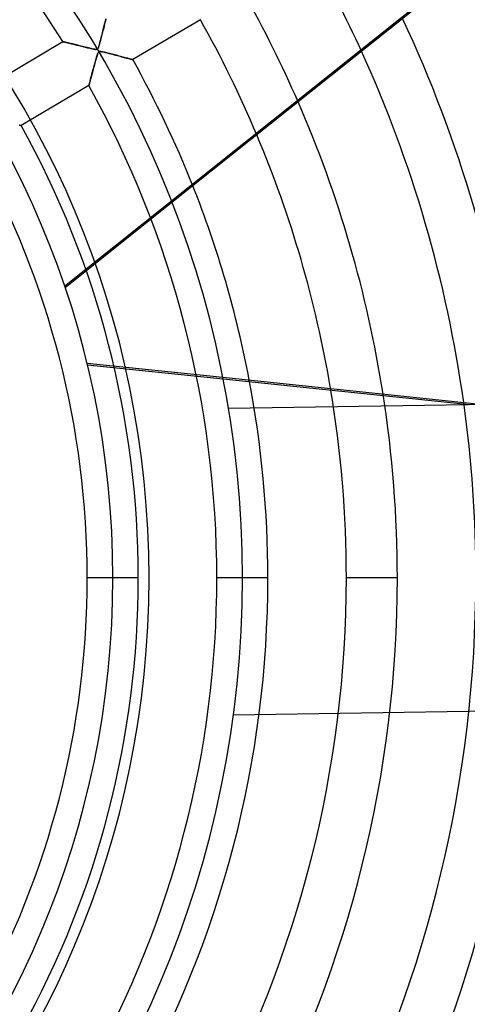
# Model space of a CAD drawing. Header units: millimetres. Extents: x -625 to 625, y -625 to 625.
# Tile 46 of 59: x 159 to 247, y -83 to 109. Entities that reach past the tile are written whole.
import ezdxf

# ---------------------------------------------------------------- set-up
doc = ezdxf.new("R2010")
doc.units = ezdxf.units.MM
doc.layers.add('HIDDEN', color=7, linetype='Continuous')
doc.layers.add('THICK', color=7, linetype='Continuous')

msp = doc.modelspace()

# ---------------------------------------------------------------- linework, layer by layer
at = {"layer": 'HIDDEN'}
for p, q in [((167.84, 57.06), (251.27, 123.6)), ((175.54, 107.75), (175.61, 108.02)), ((175.61, 108.04), (175.55, 107.79)), ((175.67, 108.29), (175.61, 108.04)), ((175.61, 108.02), (175.67, 108.27)), ((175.73, 108.52), (175.67, 108.29)), ((175.67, 108.27), (175.73, 108.5)), ((175.79, 108.74), (175.73, 108.52)), ((175.73, 108.5), (175.78, 108.72)), ((175.78, 108.72), (175.83, 108.92)), ((175.84, 108.95), (175.79, 108.74)), ((175.83, 108.92), (175.88, 109.11)), ((175.89, 109.14), (175.84, 108.95)), ((175.88, 109.11), (175.92, 109.28)), ((175.93, 109.32), (175.89, 109.14)), ((194.39, 109.15), (181.17, 101.34)), ((175, 105.61), (175.08, 105.94)), ((175.07, 105.91), (175, 105.64)), ((175.14, 106.18), (175.07, 105.91)), ((175.08, 105.94), (175.17, 106.27)), ((175.21, 106.45), (175.14, 106.18)), ((175.17, 106.27), (175.25, 106.58)), ((175.28, 106.72), (175.21, 106.45)), ((175.25, 106.58), (175.32, 106.89)), ((175.35, 106.99), (175.28, 106.72)), ((175.32, 106.89), (175.4, 107.19)), ((175.42, 107.26), (175.35, 106.99)), ((175.4, 107.19), (175.47, 107.48)), ((175.49, 107.53), (175.42, 107.26)), ((175.47, 107.48), (175.54, 107.75)), ((175.55, 107.79), (175.49, 107.53)), ((154.28, 97.05), (167.49, 104.86)), ((167.5, 104.86), (167.49, 104.86)), ((167.49, 104.86), (167.5, 104.86)), ((167.54, 104.85), (167.5, 104.86)), ((167.5, 104.86), (167.53, 104.85)), ((167.53, 104.85), (167.57, 104.84)), ((167.6, 104.84), (167.54, 104.85)), ((167.57, 104.84), (167.64, 104.83)), ((167.67, 104.82), (167.6, 104.84)), ((167.64, 104.83), (167.72, 104.81)), ((167.77, 104.79), (167.67, 104.82)), ((167.72, 104.81), (167.81, 104.79)), ((167.89, 104.77), (167.77, 104.79)), ((167.81, 104.79), (167.92, 104.76)), ((168.03, 104.73), (167.89, 104.77)), ((167.92, 104.76), (168.04, 104.73)), ((168.19, 104.69), (168.03, 104.73)), ((168.04, 104.73), (168.18, 104.7)), ((168.18, 104.7), (168.32, 104.66)), ((168.36, 104.65), (168.19, 104.69)), ((168.32, 104.66), (168.48, 104.62)), ((168.54, 104.61), (168.36, 104.65)), ((168.48, 104.62), (168.65, 104.58)), ((168.74, 104.56), (168.54, 104.61)), ((168.65, 104.58), (168.82, 104.54)), ((168.95, 104.51), (168.74, 104.56)), ((168.82, 104.54), (169.01, 104.49)), ((169.17, 104.45), (168.95, 104.51)), ((169.01, 104.49), (169.2, 104.45)), ((169.4, 104.4), (169.17, 104.45)), ((169.2, 104.45), (169.39, 104.4)), ((169.39, 104.4), (169.6, 104.35)), ((169.64, 104.34), (169.4, 104.4)), ((169.6, 104.35), (169.8, 104.3)), ((169.9, 104.28), (169.64, 104.34)), ((169.8, 104.3), (170.02, 104.25)), ((170.16, 104.21), (169.9, 104.28)), ((170.02, 104.25), (170.24, 104.19)), ((170.43, 104.14), (170.16, 104.21)), ((170.24, 104.19), (170.46, 104.14)), ((170.72, 104.07), (170.43, 104.14)), ((170.46, 104.14), (170.68, 104.08)), ((170.68, 104.08), (170.91, 104.03)), ((171.01, 104), (170.72, 104.07)), ((170.91, 104.03), (171.14, 103.97)), ((171.32, 103.93), (171.01, 104)), ((171.14, 103.97), (171.38, 103.91)), ((174.55, 104.01), (174.5, 103.85)), ((174.51, 103.88), (174.58, 104.09)), ((174.61, 104.2), (174.55, 104.01)), ((174.58, 104.09), (174.65, 104.34)), ((174.67, 104.4), (174.61, 104.2)), ((174.65, 104.34), (174.74, 104.63)), ((174.74, 104.63), (174.67, 104.4)), ((174.74, 104.63), (174.82, 104.94)), ((174.8, 104.87), (174.74, 104.63)), ((174.87, 105.12), (174.8, 104.87)), ((174.82, 104.94), (174.91, 105.28)), ((174.94, 105.38), (174.87, 105.12)), ((174.91, 105.28), (175, 105.61)), ((175, 105.64), (174.94, 105.38)), ((171.63, 103.85), (171.32, 103.93)), ((171.38, 103.91), (171.61, 103.85)), ((171.61, 103.85), (171.85, 103.8)), ((171.94, 103.77), (171.63, 103.85)), ((171.85, 103.8), (172.09, 103.74)), ((172.24, 103.7), (171.94, 103.77)), ((172.09, 103.74), (172.33, 103.68)), ((172.52, 103.63), (172.24, 103.7)), ((172.33, 103.68), (172.56, 103.63)), ((172.79, 103.57), (172.52, 103.63)), ((172.56, 103.63), (172.77, 103.57)), ((172.77, 103.57), (172.97, 103.53)), ((173.03, 103.51), (172.79, 103.57)), ((172.97, 103.53), (173.16, 103.49)), ((173.26, 103.46), (173.03, 103.51)), ((173.16, 103.49), (173.33, 103.45)), ((173.45, 103.42), (173.26, 103.46)), ((173.33, 103.45), (173.49, 103.42)), ((173.62, 103.39), (173.45, 103.42)), ((173.49, 103.42), (173.64, 103.39)), ((173.77, 103.37), (173.62, 103.39)), ((173.64, 103.39), (173.78, 103.37)), ((173.89, 103.35), (173.77, 103.37)), ((173.78, 103.37), (173.91, 103.35)), ((174, 103.35), (173.89, 103.35)), ((173.91, 103.35), (174.01, 103.35)), ((174.09, 103.36), (174, 103.35)), ((174.01, 103.35), (174.1, 103.36)), ((174.16, 103.38), (174.09, 103.36)), ((174.1, 103.36), (174.18, 103.38)), ((174.1, 101.88), (174.16, 102.05)), ((174.19, 102.17), (174.13, 101.98)), ((174.23, 103.41), (174.16, 103.38)), ((174.16, 102.05), (174.2, 102.21)), ((174.18, 103.38), (174.24, 103.41)), ((174.25, 102.34), (174.19, 102.17)), ((174.2, 102.21), (174.25, 102.35)), ((174.29, 103.45), (174.23, 103.41)), ((174.24, 103.41), (174.29, 103.46)), ((174.25, 102.35), (174.3, 102.49)), ((174.3, 102.48), (174.25, 102.34)), ((174.34, 103.52), (174.29, 103.45)), ((174.29, 103.46), (174.34, 103.52)), ((174.3, 102.49), (174.35, 102.6)), ((174.34, 102.59), (174.3, 102.48)), ((174.4, 103.6), (174.34, 103.52)), ((174.34, 103.52), (174.39, 103.6)), ((174.39, 102.69), (174.34, 102.59)), ((174.35, 102.6), (174.4, 102.7)), ((174.39, 103.6), (174.45, 103.72)), ((174.44, 102.76), (174.39, 102.69)), ((174.45, 103.71), (174.4, 103.6)), ((174.4, 102.7), (174.45, 102.77)), ((174.49, 102.82), (174.44, 102.76)), ((174.45, 103.72), (174.51, 103.88)), ((174.5, 103.85), (174.45, 103.71)), ((174.45, 102.77), (174.5, 102.83)), ((174.55, 102.86), (174.49, 102.82)), ((174.5, 102.83), (174.56, 102.87)), ((174.62, 102.89), (174.55, 102.86)), ((174.56, 102.87), (174.63, 102.89)), ((174.7, 102.91), (174.62, 102.89)), ((174.63, 102.89), (174.71, 102.91)), ((174.8, 102.91), (174.7, 102.91)), ((174.71, 102.91), (174.8, 102.91)), ((174.8, 102.91), (174.93, 102.9)), ((174.93, 102.9), (174.8, 102.91)), ((174.93, 102.9), (175.11, 102.88)), ((175.07, 102.88), (174.93, 102.9)), ((175.24, 102.85), (175.07, 102.88)), ((175.11, 102.88), (175.32, 102.84)), ((175.43, 102.82), (175.24, 102.85)), ((175.32, 102.84), (175.58, 102.78)), ((175.64, 102.77), (175.43, 102.82)), ((175.58, 102.78), (175.87, 102.72)), ((175.87, 102.72), (175.64, 102.77)), ((175.87, 102.72), (176.18, 102.64)), ((176.11, 102.66), (175.87, 102.72)), ((176.36, 102.6), (176.11, 102.66)), ((176.18, 102.64), (176.52, 102.56)), ((176.62, 102.53), (176.36, 102.6)), ((176.52, 102.56), (176.86, 102.47)), ((176.88, 102.47), (176.62, 102.53)), ((176.86, 102.47), (177.19, 102.39)), ((177.15, 102.4), (176.88, 102.47)), ((177.42, 102.33), (177.15, 102.4)), ((177.19, 102.39), (177.51, 102.3)), ((177.69, 102.26), (177.42, 102.33)), ((177.51, 102.3), (177.82, 102.22)), ((177.96, 102.19), (177.69, 102.26)), ((177.82, 102.22), (178.13, 102.14)), ((178.23, 102.12), (177.96, 102.19)), ((178.13, 102.14), (178.43, 102.07)), ((178.5, 102.05), (178.23, 102.12)), ((178.43, 102.07), (178.72, 101.99)), ((178.77, 101.98), (178.5, 102.05)), ((173.56, 99.89), (173.62, 100.12)), ((173.69, 100.37), (173.6, 100.06)), ((173.62, 100.12), (173.68, 100.35)), ((173.68, 100.35), (173.75, 100.59)), ((173.77, 100.68), (173.69, 100.37)), ((173.75, 100.59), (173.81, 100.83)), ((173.85, 100.98), (173.77, 100.68)), ((173.81, 100.83), (173.88, 101.06)), ((173.93, 101.26), (173.85, 100.98)), ((173.88, 101.06), (173.94, 101.29)), ((174, 101.52), (173.93, 101.26)), ((173.94, 101.29), (174, 101.5)), ((174.07, 101.76), (174, 101.52)), ((174, 101.5), (174.05, 101.7)), ((174.05, 101.7), (174.1, 101.88)), ((174.13, 101.98), (174.07, 101.76)), ((178.72, 101.99), (178.99, 101.92)), ((179.03, 101.91), (178.77, 101.98)), ((178.99, 101.92), (179.26, 101.85)), ((179.28, 101.84), (179.03, 101.91)), ((179.26, 101.85), (179.51, 101.78)), ((179.52, 101.78), (179.28, 101.84)), ((179.51, 101.78), (179.74, 101.72)), ((179.76, 101.72), (179.52, 101.78)), ((179.74, 101.72), (179.96, 101.66)), ((179.98, 101.66), (179.76, 101.72)), ((179.96, 101.66), (180.16, 101.61)), ((180.18, 101.6), (179.98, 101.66)), ((180.16, 101.61), (180.34, 101.56)), ((180.37, 101.55), (180.18, 101.6)), ((180.34, 101.56), (180.51, 101.52)), ((180.55, 101.51), (180.37, 101.55)), ((180.51, 101.52), (180.66, 101.48)), ((180.71, 101.46), (180.55, 101.51)), ((180.66, 101.48), (180.79, 101.44)), ((180.84, 101.43), (180.71, 101.46)), ((180.79, 101.44), (180.9, 101.41)), ((180.96, 101.4), (180.84, 101.43)), ((180.9, 101.41), (181, 101.38)), ((181.05, 101.37), (180.96, 101.4)), ((181, 101.38), (181.08, 101.36)), ((181.12, 101.35), (181.05, 101.37)), ((181.08, 101.36), (181.13, 101.35)), ((181.16, 101.34), (181.12, 101.35)), ((181.13, 101.35), (181.16, 101.34)), ((181.16, 101.34), (181.17, 101.34)), ((181.17, 101.34), (181.16, 101.34)), ((173.16, 98.39), (173.09, 98.15)), ((173.09, 98.15), (173.15, 98.35)), ((173.15, 98.35), (173.2, 98.55)), ((173.23, 98.64), (173.16, 98.39)), ((173.2, 98.55), (173.26, 98.77)), ((173.3, 98.91), (173.23, 98.64)), ((173.26, 98.77), (173.32, 98.98)), ((173.37, 99.18), (173.3, 98.91)), ((173.32, 98.98), (173.38, 99.2)), ((173.45, 99.46), (173.37, 99.18)), ((173.38, 99.2), (173.44, 99.43)), ((173.44, 99.43), (173.5, 99.65)), ((173.52, 99.76), (173.45, 99.46)), ((173.5, 99.65), (173.56, 99.89)), ((173.6, 100.06), (173.52, 99.76)), ((172.58, 96.26), (159.37, 88.44)), ((172.58, 96.26), (172.59, 96.29)), ((172.59, 96.27), (172.58, 96.26)), ((172.58, 96.26), (172.58, 96.26)), ((172.61, 96.36), (172.59, 96.3)), ((172.59, 96.29), (172.6, 96.34)), ((172.59, 96.3), (172.59, 96.27)), ((172.6, 96.34), (172.62, 96.4)), ((172.63, 96.44), (172.61, 96.36)), ((172.62, 96.4), (172.64, 96.48)), ((172.66, 96.54), (172.63, 96.44)), ((172.64, 96.48), (172.67, 96.57)), ((172.69, 96.66), (172.66, 96.54)), ((172.67, 96.57), (172.7, 96.68)), ((172.73, 96.79), (172.69, 96.66)), ((172.7, 96.68), (172.73, 96.8)), ((172.77, 96.95), (172.73, 96.79)), ((172.73, 96.8), (172.77, 96.94)), ((172.81, 97.12), (172.77, 96.95)), ((172.77, 96.94), (172.81, 97.08)), ((172.86, 97.3), (172.81, 97.12)), ((172.81, 97.08), (172.85, 97.24)), ((172.85, 97.24), (172.89, 97.4)), ((172.92, 97.5), (172.86, 97.3)), ((172.89, 97.4), (172.94, 97.58)), ((172.97, 97.7), (172.92, 97.5)), ((172.94, 97.58), (172.99, 97.76)), ((173.03, 97.92), (172.97, 97.7)), ((172.99, 97.76), (173.04, 97.95)), ((173.09, 98.15), (173.03, 97.92)), ((173.04, 97.95), (173.09, 98.15)), ((159.1, 88.51), (158.98, 88.55)), ((159.01, 88.54), (159.14, 88.5)), ((159.2, 88.49), (159.1, 88.51)), ((159.14, 88.5), (159.24, 88.48)), ((159.27, 88.47), (159.2, 88.49)), ((159.24, 88.48), (159.31, 88.46)), ((159.33, 88.45), (159.27, 88.47)), ((159.31, 88.46), (159.35, 88.45)), ((159.36, 88.44), (159.33, 88.45)), ((159.35, 88.45), (159.37, 88.44)), ((159.37, 88.44), (159.36, 88.44)), ((188.83, 73.41), (167.95, 56.75)), ((172.23, 41.99), (198.77, 39.23)), ((172.31, 41.67), (198.83, 38.91)), ((199.87, 33.14), (199.87, 33.14)), ((182.26, 0), (172.28, 0)), ((182.26, 0), (172.28, 0)), ((207.59, 0), (197.61, 0)), ((207.59, 0), (197.61, 0)), ((232.91, 0), (222.94, 0)), ((232.91, 0), (222.94, 0)), ((177.28, 0), (177.28, 0)), ((177.28, 0), (177.28, 0)), ((202.6, 0), (202.6, 0)), ((202.6, 0), (202.6, 0)), ((200.81, -26.85), (200.81, -26.85))]:
    msp.add_line(p, q, dxfattribs=at)
for radius, start, end in [(556.5, 0, 180), (506.5, 0, 180), (501.5, 0, 180), (450, 0, 180), (445, 0, 180), (197.61, 32.0499, 88.5501), (177.28, 0, 180), (248.26, 24.5036, 29.446), (232.91, 23.5557, 29.3699), (222.94, 22.8666, 29.3149), (207.59, 21.6721, 29.2198), (197.61, 0, 29.1501), (182.26, 0, 29.028), (172.28, 0, 28.9369), (207.59, 0, 10.7408), (222.94, 0, 9.5624), (232.91, 0, 8.8825), (248.26, 0, 7.947), (556.5, 180, 0), (450, 180, 0), (445, 180, 0), (172.28, 331.0631, 0), (182.26, 330.972, 0), (197.61, 330.8499, 0), (207.59, 330.7802, 0), (222.94, 331.438, 0), (232.91, 332.1272, 0), (248.26, 333.0751, 0), (258.24, 333.6293, 0), (506.5, 180, 0), (501.5, 180, 0), (177.28, 180, 0)]:
    msp.add_arc((0, 0), radius, start, end, dxfattribs=at)
at = {"layer": 'THICK'}
for p, q in [((251.46, 123.35), (188.83, 73.41)), ((198.77, 39.23), (249.7, 33.93)), ((198.83, 38.91), (247.09, 33.89)), ((443.45, 36.97), (199.87, 33.14)), ((444.39, -23.02), (200.81, -26.85))]:
    msp.add_line(p, q, dxfattribs=at)
for radius, start, end in [(502.5, 0, 180), (444.99, 0, 180), (202.6, 0, 90), (184.35, 270, 90), (273.58, 8.0897, 25.8289), (258.24, 7.5712, 25.0578), (248.26, 7.947, 24.5036), (232.91, 8.8825, 23.5557), (222.94, 9.5624, 22.8666), (207.59, 10.7408, 21.6721), (444.99, 180, 0), (502.5, 180, 0), (202.6, 270, 0)]:
    msp.add_arc((0, 0), radius, start, end, dxfattribs=at)

doc.saveas('drawing.dxf')
